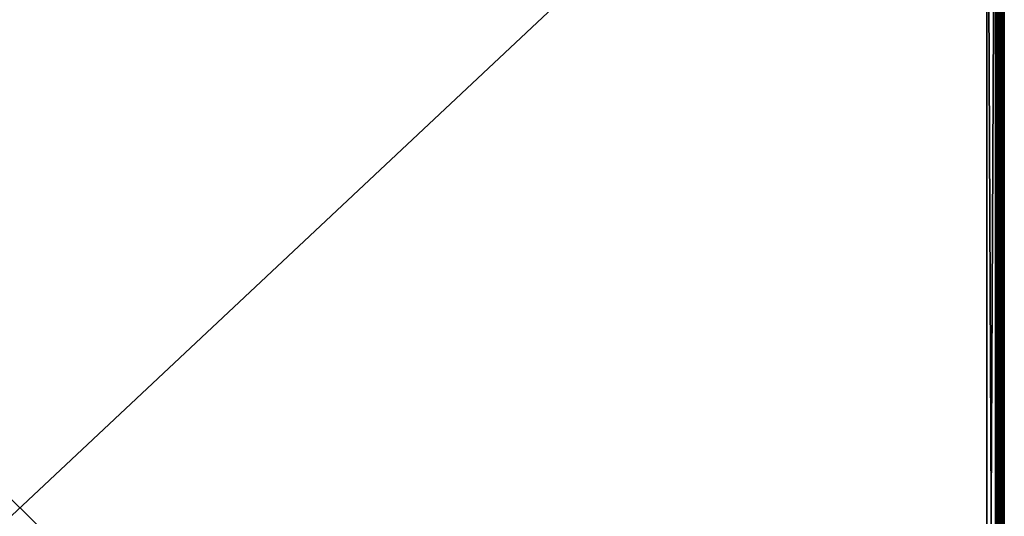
# Model space of a CAD drawing. Header units: inches. Extents: x 0 to 28, y -28 to 0.
# Tile 29 of 62: x 14 to 28, y -14.1 to -7.1. Entities that reach past the tile are written whole.
import ezdxf

# ---------------------------------------------------------------- set-up
doc = ezdxf.new("R2010")
doc.units = ezdxf.units.IN
doc.header["$LTSCALE"] = 0.03937
doc.header["$MEASUREMENT"] = 0
for name, color, linetype in [('A-FURN-3-ST', 151, 'Continuous'), ('A-FURN-3-ST-SEAM', 250, 'Continuous'), ('A-FURN-3-STITCH', 15, 'Continuous')]:
    doc.layers.add(name, color=color, linetype=linetype)

msp = doc.modelspace()

# ---------------------------------------------------------------- meshes
at = {"layer": 'A-FURN-3-ST'}
mesh = msp.add_polyface(dxfattribs=at)
corners = [(0.25, -0.491, 5), (27.75, -27.51, 5), (0.25, -27.51, 5), (0.125, -0.491, 5.033), (0.125, -27.51, 5.033), (0.033, -0.491, 5.125), (0.033, -27.51, 5.125), (0, -0.491, 5.25), (0, -27.51, 5.25), (0.25, -27.701, 5.038), (0.125, -27.689, 5.069), (0.033, -27.654, 5.154), (0, -27.635, 5.283), (0.25, -26.91, 18), (0.125, -26.91, 17.967), (0.25, -27.195, 17.963), (0.125, -27.186, 17.93), (0.25, -27.46, 17.853), (0.125, -27.443, 17.824), (0.25, -27.688, 17.678), (0.125, -27.664, 17.654), (0.033, -26.91, 17.875), (0.033, -27.162, 17.842), (0.033, -27.398, 17.744), (0.033, -27.599, 17.589), (0, -26.91, 17.75), (0, -27.13, 17.721), (0, -27.335, 17.636), (0, -27.511, 17.501), (0.033, -27.754, 17.387), (0, -27.646, 17.325), (0.033, -1.1, 17.875), (0.125, -1.1, 17.967), (0.25, -1.1, 18), (27.75, -27.688, 17.678), (27.75, -27.46, 17.853), (27.75, -27.195, 17.963), (0, -27.727, 5.375), (0, -27.76, 5.5), (0, -0.241, 5.5), (0, -0.25, 16.901), (0, -27.76, 16.9), (0, -1.1, 17.75), (0, -27.731, 17.12)]
mesh.append_faces([[corners[k] for k in face] for face in [(0, 1, 2), (3, 2, 4), (5, 4, 6), (7, 6, 8), (9, 10, 2), (2, 10, 4), (4, 10, 11), (4, 11, 6), (6, 11, 8), (8, 11, 12), (13, 14, 15), (15, 14, 16), (15, 16, 17), (17, 16, 18), (17, 18, 19), (19, 18, 20), (14, 21, 16), (16, 21, 22), (16, 22, 23, 18), (18, 23, 24, 20), (21, 25, 22), (22, 25, 26), (22, 26, 23), (23, 26, 27), (23, 27, 24), (24, 27, 28), (24, 28, 29), (29, 28, 30), (31, 25, 21), (32, 21, 14), (33, 14, 13), (19, 34, 17), (17, 35, 15), (15, 36, 13), (2, 1, 9), (12, 37, 8), (8, 38, 39), (40, 38, 41), (42, 41, 25), (25, 41, 43), (25, 43, 30), (30, 28, 25), (25, 28, 27), (25, 27, 26)]])
mesh = msp.add_polyface(dxfattribs=at)
corners = [(0.25, -1.1, 18), (27.75, -1.1, 18), (0.25, -0.815, 17.963), (27.75, -0.815, 17.963), (0.25, -0.55, 17.853), (27.75, -0.55, 17.853), (0.25, -0.322, 17.678), (0.25, -0.3, 5.038), (27.75, -0.3, 5.038), (0.25, -0.491, 5), (0.25, -27.51, 5), (0.125, -0.491, 5.033), (0.125, -27.51, 5.033), (0.033, -0.491, 5.125), (0.033, -27.51, 5.125), (0, -0.491, 5.25), (0.125, -0.313, 5.069), (0.033, -0.348, 5.154), (0, -0.366, 5.284), (0, -1.1, 17.75), (0.033, -1.1, 17.875), (0, -0.88, 17.721), (0.033, -0.848, 17.842), (0, -0.675, 17.636), (0.033, -0.613, 17.744), (0, -0.499, 17.501), (0.033, -0.411, 17.59), (0, -0.364, 17.325), (0.125, -1.1, 17.967), (0.125, -0.824, 17.93), (0.125, -0.567, 17.824), (0.125, -0.346, 17.654), (0, -26.91, 17.75), (0.033, -26.91, 17.875), (0.125, -26.91, 17.967), (0, -27.51, 5.25), (0, -0.241, 5.5), (0, -0.275, 5.375), (0, -27.76, 5.5), (0, -0.25, 16.901), (0, -27.76, 16.9), (0, -0.279, 17.121), (0.25, -26.91, 18)]
mesh.append_faces([[corners[k] for k in face] for face in [(0, 1, 2), (2, 3, 4), (4, 5, 6), (7, 8, 9), (9, 10, 11), (11, 12, 13), (13, 14, 15), (16, 7, 11), (11, 7, 9), (11, 13, 16), (16, 13, 17), (13, 15, 17), (17, 15, 18), (19, 20, 21), (21, 20, 22), (21, 22, 23), (23, 22, 24), (23, 24, 25), (25, 24, 26), (25, 26, 27), (20, 28, 22), (22, 28, 29), (22, 29, 30, 24), (24, 30, 31, 26), (28, 0, 29), (29, 0, 2), (29, 2, 30), (30, 2, 4), (30, 4, 31), (31, 4, 6), (19, 32, 20), (20, 33, 28), (28, 34, 0), (35, 36, 15), (15, 37, 18), (36, 38, 39), (39, 40, 19), (21, 23, 19), (19, 23, 25), (19, 25, 27), (27, 41, 19), (19, 41, 39), (42, 1, 0)]])
mesh = msp.add_polyface(dxfattribs=at)
corners = [(27.967, -0.491, 5.125), (28, -27.51, 5.25), (27.967, -27.51, 5.125), (27.875, -0.491, 5.033), (27.875, -27.51, 5.033), (27.75, -0.491, 5), (27.75, -27.51, 5), (27.875, -27.689, 5.069), (27.75, -27.701, 5.038), (27.967, -27.654, 5.154), (28, -27.635, 5.283), (28, -26.91, 17.75), (27.967, -26.91, 17.875), (28, -27.13, 17.721), (27.967, -27.162, 17.842), (28, -27.335, 17.636), (27.967, -27.398, 17.744), (28, -27.511, 17.501), (27.967, -27.599, 17.589), (28, -27.646, 17.325), (27.875, -26.91, 17.967), (27.875, -27.186, 17.93), (27.875, -27.443, 17.824), (27.875, -27.664, 17.654), (27.75, -26.91, 18), (27.75, -27.195, 17.963), (27.75, -27.46, 17.853), (27.75, -27.688, 17.678), (27.875, -1.1, 17.967), (27.967, -1.1, 17.875), (28, -1.1, 17.75), (28, -0.241, 5.5), (28, -27.76, 5.5), (28, -27.727, 5.375), (28, -0.25, 16.901), (28, -27.76, 16.9), (28, -27.731, 17.12), (0.25, -27.46, 17.853), (0.25, -27.195, 17.963), (0.25, -26.91, 18), (0.25, -27.701, 5.038), (27.75, -1.1, 18)]
mesh.append_faces([[corners[k] for k in face] for face in [(0, 1, 2), (3, 2, 4), (5, 4, 6), (7, 8, 4), (4, 8, 6), (4, 2, 7), (7, 2, 9), (2, 1, 9), (9, 1, 10), (11, 12, 13), (13, 12, 14), (13, 14, 15), (15, 14, 16), (15, 16, 17), (17, 16, 18), (17, 18, 19), (12, 20, 14), (14, 20, 21), (14, 21, 22, 16), (16, 22, 23, 18), (20, 24, 21), (21, 24, 25), (21, 25, 22), (22, 25, 26), (22, 26, 23), (23, 26, 27), (28, 24, 20), (29, 20, 12), (30, 12, 11), (1, 31, 32), (1, 32, 33), (32, 34, 35), (35, 30, 11), (13, 15, 11), (11, 15, 17), (11, 17, 19), (19, 36, 11), (11, 36, 35), (33, 10, 1), (37, 27, 26), (38, 26, 25), (39, 25, 24), (40, 6, 8), (24, 41, 39)]])
mesh = msp.add_polyface(dxfattribs=at)
corners = [(28, -0.491, 5.25), (28, -27.51, 5.25), (27.967, -0.491, 5.125), (27.967, -27.51, 5.125), (27.875, -0.491, 5.033), (27.875, -27.51, 5.033), (27.75, -0.491, 5), (27.875, -0.313, 5.069), (27.967, -0.348, 5.154), (28, -0.366, 5.284), (27.75, -1.1, 18), (27.875, -1.1, 17.967), (27.75, -0.815, 17.963), (27.875, -0.824, 17.93), (27.75, -0.55, 17.853), (27.875, -0.567, 17.824), (27.75, -0.322, 17.678), (27.875, -0.346, 17.654), (27.967, -1.1, 17.875), (27.967, -0.848, 17.842), (27.967, -0.613, 17.744), (27.967, -0.411, 17.59), (28, -1.1, 17.75), (28, -0.88, 17.721), (28, -0.675, 17.636), (28, -0.499, 17.501), (27.967, -0.256, 17.388), (28, -0.364, 17.325), (27.75, -26.91, 18), (27.875, -26.91, 17.967), (27.967, -26.91, 17.875), (0.25, -0.815, 17.963), (0.25, -0.55, 17.853), (0.25, -0.322, 17.678), (0.25, -0.491, 5), (27.75, -0.3, 5.038), (27.75, -27.51, 5), (28, -0.241, 5.5), (28, -0.275, 5.375), (28, -0.25, 16.901), (28, -27.76, 5.5), (28, -27.76, 16.9), (28, -0.279, 17.121)]
mesh.append_faces([[corners[k] for k in face] for face in [(0, 1, 2), (2, 3, 4), (4, 5, 6), (6, 7, 4), (4, 7, 8), (4, 8, 2), (2, 8, 0), (0, 8, 9), (10, 11, 12), (12, 11, 13), (12, 13, 14), (14, 13, 15), (14, 15, 16), (16, 15, 17), (11, 18, 13), (13, 18, 19), (13, 19, 20, 15), (15, 20, 21, 17), (18, 22, 19), (19, 22, 23), (19, 23, 20), (20, 23, 24), (20, 24, 21), (21, 24, 25), (21, 25, 26), (26, 25, 27), (10, 28, 11), (11, 29, 18), (18, 30, 22), (31, 10, 12), (32, 12, 14), (33, 14, 16), (34, 35, 6), (6, 36, 34), (0, 37, 1), (9, 38, 0), (37, 39, 40), (41, 39, 22), (39, 42, 22), (22, 42, 27), (22, 27, 25), (25, 24, 22), (22, 24, 23)]])
at = {"layer": 'A-FURN-3-ST-SEAM'}
mesh = msp.add_polyface(dxfattribs=at)
corners = [(27.943, -9.034, 17.85), (27.927, -9.034, 17.856), (27.927, -1.1, 17.856), (27.943, -1.1, 17.85), (27.927, -0.926, 17.84), (27.943, -0.927, 17.834), (27.903, -0.921, 17.866), (27.913, -0.924, 17.851), (27.913, -1.1, 17.868), (27.903, -1.1, 17.883), (27.913, -9.034, 17.868), (27.903, -9.034, 17.883), (27.9, -12.609, 17.9), (27.9, -9.034, 17.9), (27.9, -1.1, 17.9), (27.998, -0.92, 17.87), (28, -0.917, 17.888), (28, -1.1, 17.905), (27.998, -1.1, 17.887), (28, -9.034, 17.905), (27.998, -9.034, 17.887), (27.995, -0.914, 17.904), (27.995, -1.1, 17.922), (27.995, -9.034, 17.922), (27.935, -0.909, 17.93), (27.919, -0.911, 17.921), (27.919, -1.1, 17.939), (27.935, -1.1, 17.947), (27.919, -9.034, 17.939), (27.935, -9.034, 17.947), (27.907, -0.913, 17.908), (27.907, -1.1, 17.926), (27.907, -9.034, 17.926), (27.9, -0.918, 17.883), (27.907, -12.609, 17.926), (27.961, -9.034, 17.851), (27.961, -1.1, 17.851), (27.961, -0.927, 17.835), (27.984, -9.034, 17.936), (27.984, -1.1, 17.936), (27.984, -0.911, 17.919), (27.927, -12.609, 17.856), (27.913, -12.609, 17.868), (27.977, -9.034, 17.859), (27.977, -1.1, 17.859), (27.977, -0.925, 17.843), (27.97, -9.034, 17.946), (27.97, -1.1, 17.946), (27.97, -0.909, 17.928)]
mesh.append_faces([[corners[k] for k in face] for face in [(0, 1, 2, 3), (3, 2, 4, 5), (6, 7, 8, 9), (9, 8, 10, 11), (11, 12, 13), (11, 13, 9), (9, 13, 14), (9, 14, 6), (15, 16, 17, 18), (18, 17, 19, 20), (16, 21, 22, 17), (17, 22, 23, 19), (24, 25, 26, 27), (27, 26, 28, 29), (25, 30, 31, 26), (26, 31, 32, 28), (31, 33, 14), (31, 14, 32), (32, 14, 13), (32, 13, 34), (35, 0, 3, 36), (36, 3, 5, 37), (38, 23, 22, 39), (39, 22, 21, 40), (1, 10, 8, 2), (2, 8, 7, 4), (43, 35, 36, 44), (44, 36, 37, 45), (20, 43, 44, 18), (18, 44, 45, 15), (46, 38, 39, 47), (47, 39, 40, 48), (29, 46, 47, 27)]])
mesh.append_faces([[corners[k] for k in face] for face in [(41, 42, 10, 1)]], dxfattribs={"vtx0": -1})
mesh = msp.add_polyface(dxfattribs=at)
corners = [(27.943, -16.185, 17.85), (27.927, -16.185, 17.856), (27.927, -12.609, 17.856), (27.943, -12.609, 17.85), (27.927, -9.034, 17.856), (27.943, -9.034, 17.85), (27.903, -9.034, 17.883), (27.913, -9.034, 17.868), (27.913, -12.609, 17.868), (27.903, -12.609, 17.883), (27.913, -16.185, 17.868), (27.903, -16.185, 17.883), (27.9, -19.76, 17.9), (27.9, -16.185, 17.9), (27.9, -12.609, 17.9), (27.998, -9.034, 17.887), (28, -9.034, 17.905), (28, -12.609, 17.905), (27.998, -12.609, 17.887), (28, -16.185, 17.905), (27.998, -16.185, 17.887), (27.995, -9.034, 17.922), (27.995, -12.609, 17.922), (27.995, -16.185, 17.922), (27.935, -9.034, 17.947), (27.919, -9.034, 17.939), (27.919, -12.609, 17.939), (27.935, -12.609, 17.947), (27.919, -16.185, 17.939), (27.935, -16.185, 17.947), (27.907, -9.034, 17.926), (27.907, -12.609, 17.926), (27.907, -16.185, 17.926), (27.9, -9.034, 17.9), (27.907, -19.76, 17.926), (27.961, -16.185, 17.851), (27.961, -12.609, 17.851), (27.961, -9.034, 17.851), (27.984, -16.185, 17.936), (27.984, -12.609, 17.936), (27.984, -9.034, 17.936), (27.977, -16.185, 17.859), (27.977, -12.609, 17.859), (27.977, -9.034, 17.859), (27.97, -16.185, 17.946), (27.97, -12.609, 17.946), (27.97, -9.034, 17.946), (27.935, -19.76, 17.947), (27.97, -19.76, 17.946)]
mesh.append_faces([[corners[k] for k in face] for face in [(11, 12, 13), (11, 13, 9), (9, 13, 14), (9, 14, 6), (31, 33, 14), (31, 14, 32), (32, 14, 13), (32, 13, 34)]])
mesh.append_faces([[corners[k] for k in face] for face in [(3, 2, 4, 5), (36, 3, 5, 37), (39, 22, 21, 40), (42, 36, 37, 43), (18, 42, 43, 15), (45, 39, 40, 46), (27, 45, 46, 24)]], dxfattribs={"vtx0": -1})
mesh.append_faces([[corners[k] for k in face] for face in [(0, 1, 2, 3), (9, 8, 10, 11), (18, 17, 19, 20), (17, 22, 23, 19), (27, 26, 28, 29), (26, 31, 32, 28), (35, 0, 3, 36), (38, 23, 22, 39), (1, 10, 8, 2), (41, 35, 36, 42), (20, 41, 42, 18), (44, 38, 39, 45), (47, 48, 44, 29), (29, 44, 45, 27)]], dxfattribs={"vtx0": -1, "vtx2": -1})
mesh.append_faces([[corners[k] for k in face] for face in [(6, 7, 8, 9), (15, 16, 17, 18), (16, 21, 22, 17), (24, 25, 26, 27), (25, 30, 31, 26)]], dxfattribs={"vtx2": -1})
at = {"layer": 'A-FURN-3-STITCH'}
mesh = msp.add_polymesh((7, 4), dxfattribs=at)
for k, corner in enumerate([(27.891, -7.318, 17.956), (27.893, -7.318, 17.954), (27.897, -7.318, 17.951), (27.899, -7.318, 17.95), (27.895, -7.279, 17.961), (27.9, -7.279, 17.964), (27.904, -7.279, 17.961), (27.904, -7.279, 17.956), (27.898, -7.24, 17.965), (27.902, -7.24, 17.967), (27.907, -7.24, 17.964), (27.906, -7.24, 17.959), (27.898, -7.201, 17.965), (27.903, -7.201, 17.968), (27.907, -7.201, 17.965), (27.907, -7.201, 17.959), (27.898, -7.162, 17.963), (27.902, -7.162, 17.966), (27.907, -7.162, 17.963), (27.906, -7.162, 17.957), (27.895, -7.123, 17.959), (27.9, -7.123, 17.961), (27.904, -7.123, 17.958), (27.904, -7.124, 17.953), (27.891, -7.085, 17.952), (27.893, -7.085, 17.951), (27.897, -7.085, 17.948), (27.899, -7.085, 17.946)]):
    mesh.set_mesh_vertex(divmod(k, 4), corner)
mesh = msp.add_polymesh((7, 4), dxfattribs=at)
for k, corner in enumerate([(27.891, -7.589, 17.956), (27.893, -7.589, 17.954), (27.897, -7.589, 17.951), (27.899, -7.589, 17.95), (27.895, -7.551, 17.961), (27.9, -7.551, 17.964), (27.904, -7.551, 17.961), (27.904, -7.551, 17.956), (27.898, -7.512, 17.965), (27.902, -7.512, 17.967), (27.907, -7.512, 17.964), (27.906, -7.512, 17.959), (27.898, -7.473, 17.965), (27.903, -7.473, 17.968), (27.907, -7.473, 17.965), (27.907, -7.473, 17.959), (27.898, -7.434, 17.963), (27.902, -7.434, 17.966), (27.907, -7.434, 17.963), (27.906, -7.434, 17.957), (27.895, -7.395, 17.959), (27.9, -7.395, 17.961), (27.904, -7.395, 17.958), (27.904, -7.395, 17.953), (27.891, -7.357, 17.952), (27.893, -7.357, 17.951), (27.897, -7.357, 17.948), (27.899, -7.357, 17.946)]):
    mesh.set_mesh_vertex(divmod(k, 4), corner)
mesh = msp.add_polymesh((7, 4), dxfattribs=at)
for k, corner in enumerate([(27.891, -7.861, 17.956), (27.893, -7.861, 17.954), (27.897, -7.861, 17.951), (27.899, -7.861, 17.95), (27.895, -7.822, 17.961), (27.9, -7.822, 17.964), (27.904, -7.822, 17.961), (27.904, -7.822, 17.956), (27.898, -7.783, 17.965), (27.902, -7.783, 17.967), (27.907, -7.783, 17.964), (27.906, -7.784, 17.959), (27.898, -7.744, 17.965), (27.903, -7.744, 17.968), (27.907, -7.744, 17.965), (27.907, -7.744, 17.959), (27.898, -7.705, 17.963), (27.902, -7.705, 17.966), (27.907, -7.705, 17.963), (27.906, -7.705, 17.957), (27.895, -7.667, 17.959), (27.9, -7.666, 17.961), (27.904, -7.667, 17.958), (27.904, -7.667, 17.953), (27.891, -7.628, 17.952), (27.893, -7.628, 17.951), (27.897, -7.628, 17.948), (27.899, -7.628, 17.946)]):
    mesh.set_mesh_vertex(divmod(k, 4), corner)
mesh = msp.add_polymesh((7, 4), dxfattribs=at)
for k, corner in enumerate([(27.891, -8.132, 17.956), (27.893, -8.132, 17.954), (27.897, -8.132, 17.951), (27.899, -8.132, 17.95), (27.895, -8.094, 17.961), (27.9, -8.094, 17.964), (27.904, -8.094, 17.961), (27.904, -8.094, 17.956), (27.898, -8.055, 17.965), (27.902, -8.055, 17.967), (27.907, -8.055, 17.964), (27.906, -8.055, 17.959), (27.898, -8.016, 17.965), (27.903, -8.016, 17.968), (27.907, -8.016, 17.965), (27.907, -8.016, 17.959), (27.898, -7.977, 17.963), (27.902, -7.977, 17.966), (27.907, -7.977, 17.963), (27.906, -7.977, 17.957), (27.895, -7.938, 17.959), (27.9, -7.938, 17.961), (27.904, -7.938, 17.958), (27.904, -7.938, 17.953), (27.891, -7.9, 17.952), (27.893, -7.9, 17.951), (27.897, -7.9, 17.948), (27.899, -7.9, 17.946)]):
    mesh.set_mesh_vertex(divmod(k, 4), corner)
mesh = msp.add_polymesh((7, 4), dxfattribs=at)
for k, corner in enumerate([(27.891, -8.404, 17.956), (27.893, -8.404, 17.954), (27.897, -8.404, 17.951), (27.899, -8.404, 17.95), (27.895, -8.365, 17.961), (27.9, -8.365, 17.964), (27.904, -8.365, 17.961), (27.904, -8.365, 17.956), (27.898, -8.326, 17.965), (27.902, -8.326, 17.967), (27.907, -8.326, 17.964), (27.906, -8.327, 17.959), (27.898, -8.287, 17.965), (27.903, -8.287, 17.968), (27.907, -8.287, 17.965), (27.907, -8.287, 17.959), (27.898, -8.248, 17.963), (27.902, -8.248, 17.966), (27.907, -8.248, 17.963), (27.906, -8.248, 17.957), (27.895, -8.21, 17.959), (27.9, -8.21, 17.961), (27.904, -8.21, 17.958), (27.904, -8.21, 17.953), (27.891, -8.171, 17.952), (27.893, -8.171, 17.951), (27.897, -8.171, 17.948), (27.899, -8.171, 17.946)]):
    mesh.set_mesh_vertex(divmod(k, 4), corner)
mesh = msp.add_polymesh((7, 4), dxfattribs=at)
for k, corner in enumerate([(27.891, -8.675, 17.956), (27.893, -8.675, 17.954), (27.897, -8.675, 17.951), (27.899, -8.675, 17.95), (27.895, -8.637, 17.961), (27.9, -8.637, 17.964), (27.904, -8.637, 17.961), (27.904, -8.637, 17.956), (27.898, -8.598, 17.965), (27.902, -8.598, 17.967), (27.907, -8.598, 17.964), (27.906, -8.598, 17.959), (27.898, -8.559, 17.965), (27.903, -8.559, 17.968), (27.907, -8.559, 17.965), (27.907, -8.559, 17.959), (27.898, -8.52, 17.963), (27.902, -8.52, 17.966), (27.907, -8.52, 17.963), (27.906, -8.52, 17.957), (27.895, -8.481, 17.959), (27.9, -8.481, 17.961), (27.904, -8.481, 17.958), (27.904, -8.481, 17.953), (27.891, -8.443, 17.952), (27.893, -8.443, 17.951), (27.897, -8.443, 17.948), (27.899, -8.443, 17.946)]):
    mesh.set_mesh_vertex(divmod(k, 4), corner)
mesh = msp.add_polymesh((7, 4), dxfattribs=at)
for k, corner in enumerate([(27.891, -8.947, 17.956), (27.893, -8.947, 17.954), (27.897, -8.947, 17.951), (27.899, -8.947, 17.95), (27.895, -8.908, 17.961), (27.9, -8.908, 17.964), (27.904, -8.908, 17.961), (27.904, -8.909, 17.956), (27.898, -8.87, 17.965), (27.902, -8.869, 17.967), (27.907, -8.87, 17.964), (27.906, -8.87, 17.959), (27.898, -8.83, 17.965), (27.903, -8.83, 17.968), (27.907, -8.83, 17.965), (27.907, -8.831, 17.959), (27.898, -8.791, 17.963), (27.902, -8.791, 17.966), (27.907, -8.791, 17.963), (27.906, -8.791, 17.957), (27.895, -8.753, 17.959), (27.9, -8.753, 17.961), (27.904, -8.753, 17.958), (27.904, -8.753, 17.953), (27.891, -8.714, 17.952), (27.893, -8.714, 17.951), (27.897, -8.714, 17.948), (27.899, -8.714, 17.946)]):
    mesh.set_mesh_vertex(divmod(k, 4), corner)
mesh = msp.add_polymesh((7, 4), dxfattribs=at)
for k, corner in enumerate([(27.891, -9.218, 17.956), (27.893, -9.218, 17.954), (27.897, -9.218, 17.951), (27.899, -9.218, 17.95), (27.895, -9.18, 17.961), (27.9, -9.18, 17.964), (27.904, -9.18, 17.961), (27.904, -9.18, 17.956), (27.898, -9.141, 17.965), (27.902, -9.141, 17.967), (27.907, -9.141, 17.964), (27.906, -9.141, 17.959), (27.898, -9.102, 17.965), (27.903, -9.102, 17.968), (27.907, -9.102, 17.965), (27.907, -9.102, 17.959), (27.898, -9.063, 17.963), (27.902, -9.063, 17.966), (27.907, -9.063, 17.963), (27.906, -9.063, 17.957), (27.895, -9.024, 17.959), (27.9, -9.024, 17.961), (27.904, -9.024, 17.958), (27.904, -9.024, 17.953), (27.891, -8.986, 17.952), (27.893, -8.986, 17.951), (27.897, -8.986, 17.948), (27.899, -8.986, 17.946)]):
    mesh.set_mesh_vertex(divmod(k, 4), corner)
mesh = msp.add_polymesh((7, 4), dxfattribs=at)
for k, corner in enumerate([(27.891, -9.49, 17.956), (27.893, -9.49, 17.954), (27.897, -9.49, 17.951), (27.899, -9.49, 17.95), (27.895, -9.451, 17.961), (27.9, -9.451, 17.964), (27.904, -9.451, 17.961), (27.904, -9.452, 17.956), (27.898, -9.413, 17.965), (27.902, -9.413, 17.967), (27.907, -9.413, 17.964), (27.906, -9.413, 17.959), (27.898, -9.373, 17.965), (27.903, -9.373, 17.968), (27.907, -9.374, 17.965), (27.907, -9.374, 17.959), (27.898, -9.334, 17.963), (27.902, -9.334, 17.966), (27.907, -9.334, 17.963), (27.906, -9.335, 17.957), (27.895, -9.296, 17.959), (27.9, -9.296, 17.961), (27.904, -9.296, 17.958), (27.904, -9.296, 17.953), (27.891, -9.257, 17.952), (27.893, -9.257, 17.951), (27.897, -9.258, 17.948), (27.899, -9.258, 17.946)]):
    mesh.set_mesh_vertex(divmod(k, 4), corner)
mesh = msp.add_polymesh((7, 4), dxfattribs=at)
for k, corner in enumerate([(27.891, -9.761, 17.956), (27.893, -9.761, 17.954), (27.897, -9.762, 17.951), (27.899, -9.762, 17.95), (27.895, -9.723, 17.961), (27.9, -9.723, 17.964), (27.904, -9.723, 17.961), (27.904, -9.723, 17.956), (27.898, -9.684, 17.965), (27.902, -9.684, 17.967), (27.907, -9.684, 17.964), (27.906, -9.684, 17.959), (27.898, -9.645, 17.965), (27.903, -9.645, 17.968), (27.907, -9.645, 17.965), (27.907, -9.645, 17.959), (27.898, -9.606, 17.963), (27.902, -9.606, 17.966), (27.907, -9.606, 17.963), (27.906, -9.606, 17.957), (27.895, -9.567, 17.959), (27.9, -9.567, 17.961), (27.904, -9.567, 17.958), (27.904, -9.567, 17.953), (27.891, -9.529, 17.952), (27.893, -9.529, 17.951), (27.897, -9.529, 17.948), (27.899, -9.529, 17.946)]):
    mesh.set_mesh_vertex(divmod(k, 4), corner)
mesh = msp.add_polymesh((7, 4), dxfattribs=at)
for k, corner in enumerate([(27.891, -10.033, 17.956), (27.893, -10.033, 17.954), (27.897, -10.033, 17.951), (27.899, -10.033, 17.95), (27.895, -9.995, 17.961), (27.9, -9.994, 17.964), (27.904, -9.995, 17.961), (27.904, -9.995, 17.956), (27.898, -9.956, 17.965), (27.902, -9.956, 17.967), (27.907, -9.956, 17.964), (27.906, -9.956, 17.959), (27.898, -9.917, 17.965), (27.903, -9.917, 17.968), (27.907, -9.917, 17.965), (27.907, -9.917, 17.959), (27.898, -9.878, 17.963), (27.902, -9.877, 17.966), (27.907, -9.878, 17.963), (27.906, -9.878, 17.957), (27.895, -9.839, 17.959), (27.9, -9.839, 17.961), (27.904, -9.839, 17.958), (27.904, -9.839, 17.953), (27.891, -9.801, 17.952), (27.893, -9.801, 17.951), (27.897, -9.801, 17.948), (27.899, -9.801, 17.946)]):
    mesh.set_mesh_vertex(divmod(k, 4), corner)
mesh = msp.add_polymesh((7, 4), dxfattribs=at)
for k, corner in enumerate([(27.891, -10.305, 17.956), (27.893, -10.305, 17.954), (27.897, -10.305, 17.951), (27.899, -10.305, 17.95), (27.895, -10.266, 17.961), (27.9, -10.266, 17.964), (27.904, -10.266, 17.961), (27.904, -10.266, 17.956), (27.898, -10.227, 17.965), (27.902, -10.227, 17.967), (27.907, -10.227, 17.964), (27.906, -10.227, 17.959), (27.898, -10.188, 17.965), (27.903, -10.188, 17.968), (27.907, -10.188, 17.965), (27.907, -10.188, 17.959), (27.898, -10.149, 17.963), (27.902, -10.149, 17.966), (27.907, -10.149, 17.963), (27.906, -10.149, 17.957), (27.895, -10.11, 17.959), (27.9, -10.11, 17.961), (27.904, -10.11, 17.958), (27.904, -10.11, 17.953), (27.891, -10.072, 17.952), (27.893, -10.072, 17.951), (27.897, -10.072, 17.948), (27.899, -10.072, 17.946)]):
    mesh.set_mesh_vertex(divmod(k, 4), corner)
mesh = msp.add_polymesh((7, 4), dxfattribs=at)
for k, corner in enumerate([(27.891, -10.576, 17.956), (27.893, -10.576, 17.954), (27.897, -10.576, 17.951), (27.899, -10.576, 17.95), (27.895, -10.538, 17.961), (27.9, -10.538, 17.964), (27.904, -10.538, 17.961), (27.904, -10.538, 17.956), (27.898, -10.499, 17.965), (27.902, -10.499, 17.967), (27.907, -10.499, 17.964), (27.906, -10.499, 17.959), (27.898, -10.46, 17.965), (27.903, -10.46, 17.968), (27.907, -10.46, 17.965), (27.907, -10.46, 17.959), (27.898, -10.421, 17.963), (27.902, -10.421, 17.966), (27.907, -10.421, 17.963), (27.906, -10.421, 17.957), (27.895, -10.382, 17.959), (27.9, -10.382, 17.961), (27.904, -10.382, 17.958), (27.904, -10.382, 17.953), (27.891, -10.344, 17.952), (27.893, -10.344, 17.951), (27.897, -10.344, 17.948), (27.899, -10.344, 17.946)]):
    mesh.set_mesh_vertex(divmod(k, 4), corner)
mesh = msp.add_polymesh((7, 4), dxfattribs=at)
for k, corner in enumerate([(27.891, -10.848, 17.956), (27.893, -10.848, 17.954), (27.897, -10.848, 17.951), (27.899, -10.848, 17.95), (27.895, -10.809, 17.961), (27.9, -10.809, 17.964), (27.904, -10.809, 17.961), (27.904, -10.809, 17.956), (27.898, -10.77, 17.965), (27.902, -10.77, 17.967), (27.907, -10.77, 17.964), (27.906, -10.77, 17.959), (27.898, -10.731, 17.965), (27.903, -10.731, 17.968), (27.907, -10.731, 17.965), (27.907, -10.731, 17.959), (27.898, -10.692, 17.963), (27.902, -10.692, 17.966), (27.907, -10.692, 17.963), (27.906, -10.692, 17.957), (27.895, -10.653, 17.959), (27.9, -10.653, 17.961), (27.904, -10.653, 17.958), (27.904, -10.653, 17.953), (27.891, -10.615, 17.952), (27.893, -10.615, 17.951), (27.897, -10.615, 17.948), (27.899, -10.615, 17.946)]):
    mesh.set_mesh_vertex(divmod(k, 4), corner)
mesh = msp.add_polymesh((7, 4), dxfattribs=at)
for k, corner in enumerate([(27.891, -11.119, 17.956), (27.893, -11.119, 17.954), (27.897, -11.119, 17.951), (27.899, -11.119, 17.95), (27.895, -11.081, 17.961), (27.9, -11.081, 17.964), (27.904, -11.081, 17.961), (27.904, -11.081, 17.956), (27.898, -11.042, 17.965), (27.902, -11.042, 17.967), (27.907, -11.042, 17.964), (27.906, -11.042, 17.959), (27.898, -11.003, 17.965), (27.903, -11.003, 17.968), (27.907, -11.003, 17.965), (27.907, -11.003, 17.959), (27.898, -10.964, 17.963), (27.902, -10.964, 17.966), (27.907, -10.964, 17.963), (27.906, -10.964, 17.957), (27.895, -10.925, 17.959), (27.9, -10.925, 17.961), (27.904, -10.925, 17.958), (27.904, -10.925, 17.953), (27.891, -10.887, 17.952), (27.893, -10.887, 17.951), (27.897, -10.887, 17.948), (27.899, -10.887, 17.946)]):
    mesh.set_mesh_vertex(divmod(k, 4), corner)
mesh = msp.add_polymesh((7, 4), dxfattribs=at)
for k, corner in enumerate([(27.891, -11.391, 17.956), (27.893, -11.391, 17.954), (27.897, -11.391, 17.951), (27.899, -11.391, 17.95), (27.895, -11.352, 17.961), (27.9, -11.352, 17.964), (27.904, -11.352, 17.961), (27.904, -11.352, 17.956), (27.898, -11.313, 17.965), (27.902, -11.313, 17.967), (27.907, -11.313, 17.964), (27.906, -11.313, 17.959), (27.898, -11.274, 17.965), (27.903, -11.274, 17.968), (27.907, -11.274, 17.965), (27.907, -11.274, 17.959), (27.898, -11.235, 17.963), (27.902, -11.235, 17.966), (27.907, -11.235, 17.963), (27.906, -11.235, 17.957), (27.895, -11.196, 17.959), (27.9, -11.196, 17.961), (27.904, -11.196, 17.958), (27.904, -11.196, 17.953), (27.891, -11.158, 17.952), (27.893, -11.158, 17.951), (27.897, -11.158, 17.948), (27.899, -11.158, 17.946)]):
    mesh.set_mesh_vertex(divmod(k, 4), corner)
mesh = msp.add_polymesh((7, 4), dxfattribs=at)
for k, corner in enumerate([(27.891, -11.662, 17.956), (27.893, -11.662, 17.954), (27.897, -11.662, 17.951), (27.899, -11.662, 17.95), (27.895, -11.624, 17.961), (27.9, -11.624, 17.964), (27.904, -11.624, 17.961), (27.904, -11.624, 17.956), (27.898, -11.585, 17.965), (27.902, -11.585, 17.967), (27.907, -11.585, 17.964), (27.906, -11.585, 17.959), (27.898, -11.546, 17.965), (27.903, -11.546, 17.968), (27.907, -11.546, 17.965), (27.907, -11.546, 17.959), (27.898, -11.507, 17.963), (27.902, -11.507, 17.966), (27.907, -11.507, 17.963), (27.906, -11.507, 17.957), (27.895, -11.468, 17.959), (27.9, -11.468, 17.961), (27.904, -11.468, 17.958), (27.904, -11.468, 17.953), (27.891, -11.43, 17.952), (27.893, -11.43, 17.951), (27.897, -11.43, 17.948), (27.899, -11.43, 17.946)]):
    mesh.set_mesh_vertex(divmod(k, 4), corner)
mesh = msp.add_polymesh((7, 4), dxfattribs=at)
for k, corner in enumerate([(27.891, -11.934, 17.956), (27.893, -11.934, 17.954), (27.897, -11.934, 17.951), (27.899, -11.934, 17.95), (27.895, -11.895, 17.961), (27.9, -11.895, 17.964), (27.904, -11.895, 17.961), (27.904, -11.895, 17.956), (27.898, -11.856, 17.965), (27.902, -11.856, 17.967), (27.907, -11.856, 17.964), (27.906, -11.856, 17.959), (27.898, -11.817, 17.965), (27.903, -11.817, 17.968), (27.907, -11.817, 17.965), (27.907, -11.817, 17.959), (27.898, -11.778, 17.963), (27.902, -11.778, 17.966), (27.907, -11.778, 17.963), (27.906, -11.778, 17.957), (27.895, -11.739, 17.959), (27.9, -11.739, 17.961), (27.904, -11.739, 17.958), (27.904, -11.74, 17.953), (27.891, -11.701, 17.952), (27.893, -11.701, 17.951), (27.897, -11.701, 17.948), (27.899, -11.701, 17.946)]):
    mesh.set_mesh_vertex(divmod(k, 4), corner)
mesh = msp.add_polymesh((7, 4), dxfattribs=at)
for k, corner in enumerate([(27.891, -12.205, 17.956), (27.893, -12.205, 17.954), (27.897, -12.205, 17.951), (27.899, -12.205, 17.95), (27.895, -12.167, 17.961), (27.9, -12.167, 17.964), (27.904, -12.167, 17.961), (27.904, -12.167, 17.956), (27.898, -12.128, 17.965), (27.902, -12.128, 17.967), (27.907, -12.128, 17.964), (27.906, -12.128, 17.959), (27.898, -12.089, 17.965), (27.903, -12.089, 17.968), (27.907, -12.089, 17.965), (27.907, -12.089, 17.959), (27.898, -12.05, 17.963), (27.902, -12.05, 17.966), (27.907, -12.05, 17.963), (27.906, -12.05, 17.957), (27.895, -12.011, 17.959), (27.9, -12.011, 17.961), (27.904, -12.011, 17.958), (27.904, -12.011, 17.953), (27.891, -11.973, 17.952), (27.893, -11.973, 17.951), (27.897, -11.973, 17.948), (27.899, -11.973, 17.946)]):
    mesh.set_mesh_vertex(divmod(k, 4), corner)
mesh = msp.add_polymesh((7, 4), dxfattribs=at)
for k, corner in enumerate([(27.891, -12.477, 17.956), (27.893, -12.477, 17.954), (27.897, -12.477, 17.951), (27.899, -12.477, 17.95), (27.895, -12.438, 17.961), (27.9, -12.438, 17.964), (27.904, -12.438, 17.961), (27.904, -12.438, 17.956), (27.898, -12.399, 17.965), (27.902, -12.399, 17.967), (27.907, -12.399, 17.964), (27.906, -12.4, 17.959), (27.898, -12.36, 17.965), (27.903, -12.36, 17.968), (27.907, -12.36, 17.965), (27.907, -12.36, 17.959), (27.898, -12.321, 17.963), (27.902, -12.321, 17.966), (27.907, -12.321, 17.963), (27.906, -12.321, 17.957), (27.895, -12.283, 17.959), (27.9, -12.282, 17.961), (27.904, -12.283, 17.958), (27.904, -12.283, 17.953), (27.891, -12.244, 17.952), (27.893, -12.244, 17.951), (27.897, -12.244, 17.948), (27.899, -12.244, 17.946)]):
    mesh.set_mesh_vertex(divmod(k, 4), corner)
mesh = msp.add_polymesh((7, 4), dxfattribs=at)
for k, corner in enumerate([(27.891, -12.748, 17.956), (27.893, -12.748, 17.954), (27.897, -12.748, 17.951), (27.899, -12.748, 17.95), (27.895, -12.71, 17.961), (27.9, -12.71, 17.964), (27.904, -12.71, 17.961), (27.904, -12.71, 17.956), (27.898, -12.671, 17.965), (27.902, -12.671, 17.967), (27.907, -12.671, 17.964), (27.906, -12.671, 17.959), (27.898, -12.632, 17.965), (27.903, -12.632, 17.968), (27.907, -12.632, 17.965), (27.907, -12.632, 17.959), (27.898, -12.593, 17.963), (27.902, -12.593, 17.966), (27.907, -12.593, 17.963), (27.906, -12.593, 17.957), (27.895, -12.554, 17.959), (27.9, -12.554, 17.961), (27.904, -12.554, 17.958), (27.904, -12.554, 17.953), (27.891, -12.516, 17.952), (27.893, -12.516, 17.951), (27.897, -12.516, 17.948), (27.899, -12.516, 17.946)]):
    mesh.set_mesh_vertex(divmod(k, 4), corner)
mesh = msp.add_polymesh((7, 4), dxfattribs=at)
for k, corner in enumerate([(27.891, -13.02, 17.956), (27.893, -13.02, 17.954), (27.897, -13.02, 17.951), (27.899, -13.02, 17.95), (27.895, -12.981, 17.961), (27.9, -12.981, 17.964), (27.904, -12.981, 17.961), (27.904, -12.981, 17.956), (27.898, -12.942, 17.965), (27.902, -12.942, 17.967), (27.907, -12.942, 17.964), (27.906, -12.943, 17.959), (27.898, -12.903, 17.965), (27.903, -12.903, 17.968), (27.907, -12.903, 17.965), (27.907, -12.903, 17.959), (27.898, -12.864, 17.963), (27.902, -12.864, 17.966), (27.907, -12.864, 17.963), (27.906, -12.864, 17.957), (27.895, -12.826, 17.959), (27.9, -12.826, 17.961), (27.904, -12.826, 17.958), (27.904, -12.826, 17.953), (27.891, -12.787, 17.952), (27.893, -12.787, 17.951), (27.897, -12.787, 17.948), (27.899, -12.787, 17.946)]):
    mesh.set_mesh_vertex(divmod(k, 4), corner)
mesh = msp.add_polymesh((7, 4), dxfattribs=at)
for k, corner in enumerate([(27.891, -13.291, 17.956), (27.893, -13.291, 17.954), (27.897, -13.291, 17.951), (27.899, -13.291, 17.95), (27.895, -13.253, 17.961), (27.9, -13.253, 17.964), (27.904, -13.253, 17.961), (27.904, -13.253, 17.956), (27.898, -13.214, 17.965), (27.902, -13.214, 17.967), (27.907, -13.214, 17.964), (27.906, -13.214, 17.959), (27.898, -13.175, 17.965), (27.903, -13.175, 17.968), (27.907, -13.175, 17.965), (27.907, -13.175, 17.959), (27.898, -13.136, 17.963), (27.902, -13.136, 17.966), (27.907, -13.136, 17.963), (27.906, -13.136, 17.957), (27.895, -13.097, 17.959), (27.9, -13.097, 17.961), (27.904, -13.097, 17.958), (27.904, -13.097, 17.953), (27.891, -13.059, 17.952), (27.893, -13.059, 17.951), (27.897, -13.059, 17.948), (27.899, -13.059, 17.946)]):
    mesh.set_mesh_vertex(divmod(k, 4), corner)
mesh = msp.add_polymesh((7, 4), dxfattribs=at)
for k, corner in enumerate([(27.891, -13.563, 17.956), (27.893, -13.563, 17.954), (27.897, -13.563, 17.951), (27.899, -13.563, 17.95), (27.895, -13.524, 17.961), (27.9, -13.524, 17.964), (27.904, -13.524, 17.961), (27.904, -13.525, 17.956), (27.898, -13.486, 17.965), (27.902, -13.485, 17.967), (27.907, -13.486, 17.964), (27.906, -13.486, 17.959), (27.898, -13.446, 17.965), (27.903, -13.446, 17.968), (27.907, -13.446, 17.965), (27.907, -13.447, 17.959), (27.898, -13.407, 17.963), (27.902, -13.407, 17.966), (27.907, -13.407, 17.963), (27.906, -13.407, 17.957), (27.895, -13.369, 17.959), (27.9, -13.369, 17.961), (27.904, -13.369, 17.958), (27.904, -13.369, 17.953), (27.891, -13.33, 17.952), (27.893, -13.33, 17.951), (27.897, -13.33, 17.948), (27.899, -13.33, 17.946)]):
    mesh.set_mesh_vertex(divmod(k, 4), corner)
mesh = msp.add_polymesh((7, 4), dxfattribs=at)
for k, corner in enumerate([(27.891, -13.834, 17.956), (27.893, -13.834, 17.954), (27.897, -13.834, 17.951), (27.899, -13.834, 17.95), (27.895, -13.796, 17.961), (27.9, -13.796, 17.964), (27.904, -13.796, 17.961), (27.904, -13.796, 17.956), (27.898, -13.757, 17.965), (27.902, -13.757, 17.967), (27.907, -13.757, 17.964), (27.906, -13.757, 17.959), (27.898, -13.718, 17.965), (27.903, -13.718, 17.968), (27.907, -13.718, 17.965), (27.907, -13.718, 17.959), (27.898, -13.679, 17.963), (27.902, -13.679, 17.966), (27.907, -13.679, 17.963), (27.906, -13.679, 17.957), (27.895, -13.64, 17.959), (27.9, -13.64, 17.961), (27.904, -13.64, 17.958), (27.904, -13.64, 17.953), (27.891, -13.602, 17.952), (27.893, -13.602, 17.951), (27.897, -13.602, 17.948), (27.899, -13.602, 17.946)]):
    mesh.set_mesh_vertex(divmod(k, 4), corner)
mesh = msp.add_polymesh((7, 4), dxfattribs=at)
for k, corner in enumerate([(27.891, -14.106, 17.956), (27.893, -14.106, 17.954), (27.897, -14.106, 17.951), (27.899, -14.106, 17.95), (27.895, -14.067, 17.961), (27.9, -14.067, 17.964), (27.904, -14.067, 17.961), (27.904, -14.068, 17.956), (27.898, -14.029, 17.965), (27.902, -14.029, 17.967), (27.907, -14.029, 17.964), (27.906, -14.029, 17.959), (27.898, -13.99, 17.965), (27.903, -13.989, 17.968), (27.907, -13.99, 17.965), (27.907, -13.99, 17.959), (27.898, -13.95, 17.963), (27.902, -13.95, 17.966), (27.907, -13.95, 17.963), (27.906, -13.951, 17.957), (27.895, -13.912, 17.959), (27.9, -13.912, 17.961), (27.904, -13.912, 17.958), (27.904, -13.912, 17.953), (27.891, -13.873, 17.952), (27.893, -13.873, 17.951), (27.897, -13.874, 17.948), (27.899, -13.874, 17.946)]):
    mesh.set_mesh_vertex(divmod(k, 4), corner)

doc.saveas('drawing.dxf')
